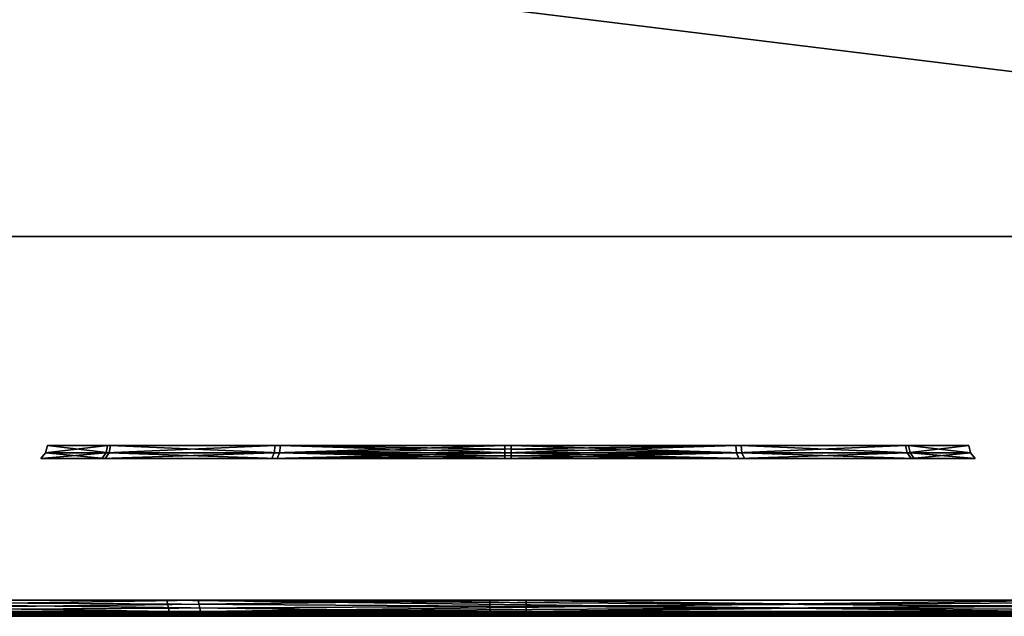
# Model space of a CAD drawing. Header units: millimetres. Extents: x -150 to 150, y -85 to 1149.
# Tile 68 of 256: x -125.9 to -124.08, y 1007.2 to 1008.3. Entities that reach past the tile are written whole.
import ezdxf

# ---------------------------------------------------------------- set-up
doc = ezdxf.new("R2010")
doc.units = ezdxf.units.MM
doc.header["$LTSCALE"] = 21.359881
for name, color, linetype in [('3577', 7, 'CONTINUOUS'), ('3578', 7, 'CONTINUOUS'), ('3609', 7, 'CONTINUOUS'), ('3610', 7, 'CONTINUOUS'), ('3613', 7, 'CONTINUOUS'), ('3618', 7, 'CONTINUOUS'), ('3619', 7, 'CONTINUOUS'), ('3650', 7, 'CONTINUOUS'), ('3651', 7, 'CONTINUOUS'), ('3654', 7, 'CONTINUOUS'), ('8702', 7, 'CONTINUOUS'), ('8703', 7, 'CONTINUOUS'), ('8704', 7, 'CONTINUOUS'), ('8705', 7, 'CONTINUOUS'), ('8706', 7, 'CONTINUOUS'), ('8707', 7, 'CONTINUOUS'), ('8708', 7, 'CONTINUOUS'), ('8709', 7, 'CONTINUOUS'), ('8734', 7, 'CONTINUOUS'), ('8735', 7, 'CONTINUOUS'), ('8736', 7, 'CONTINUOUS'), ('8737', 7, 'CONTINUOUS'), ('8738', 7, 'CONTINUOUS'), ('9022', 7, 'CONTINUOUS'), ('9025', 7, 'CONTINUOUS')]:
    doc.layers.add(name, color=color, linetype=linetype)

msp = doc.modelspace()

# ---------------------------------------------------------------- linework, layer by layer
at = {"layer": '3577', "linetype": 'CONTINUOUS'}
for points in [[(-124.331, 1007.2015, 278.0686), (-124.0535, 1007.2015, 277.4838), (-124.3226, 1007.206, 278.0701), (-124.331, 1007.2015, 278.0686)], [(-124.2789, 1007.2015, 278.7138), (-124.331, 1007.2015, 278.0686), (-124.2709, 1007.206, 278.711), (-124.2789, 1007.2015, 278.7138)], [(-124.2709, 1007.206, 278.711), (-124.331, 1007.2015, 278.0686), (-124.3226, 1007.206, 278.0701), (-124.2709, 1007.206, 278.711)], [(-124.3226, 1007.206, 278.0701), (-124.0535, 1007.2015, 277.4838), (-124.047, 1007.206, 277.4893), (-124.3226, 1007.206, 278.0701)], [(-123.9112, 1007.2015, 279.2465), (-124.2789, 1007.2015, 278.7138), (-123.9057, 1007.206, 279.24), (-123.9112, 1007.2015, 279.2465)], [(-123.9057, 1007.206, 279.24), (-124.2789, 1007.2015, 278.7138), (-124.2709, 1007.206, 278.711), (-123.9057, 1007.206, 279.24)]]:
    msp.add_3dface(points, dxfattribs=at)
at = {"layer": '3578', "linetype": 'CONTINUOUS'}
for points in [[(-124.0535, 1007.2015, 277.4838), (-124.331, 1007.2015, 278.0686), (-124.3403, 1007.2, 278.0668), (-124.0535, 1007.2015, 277.4838)], [(-124.0607, 1007.2, 277.4776), (-124.0535, 1007.2015, 277.4838), (-124.3403, 1007.2, 278.0668), (-124.0607, 1007.2, 277.4776)], [(-124.3403, 1007.2, 278.0668), (-124.331, 1007.2015, 278.0686), (-124.2886, 1007.2, 278.715), (-124.3403, 1007.2, 278.0668)], [(-124.331, 1007.2015, 278.0686), (-124.2789, 1007.2015, 278.7138), (-124.2886, 1007.2, 278.715), (-124.331, 1007.2015, 278.0686)], [(-124.2886, 1007.2, 278.715), (-124.2789, 1007.2015, 278.7138), (-123.9199, 1007.2, 279.2515), (-124.2886, 1007.2, 278.715)], [(-124.2789, 1007.2015, 278.7138), (-123.9112, 1007.2015, 279.2465), (-123.9199, 1007.2, 279.2515), (-124.2789, 1007.2015, 278.7138)]]:
    msp.add_3dface(points, dxfattribs=at)
at = {"layer": '3609', "linetype": 'CONTINUOUS'}
for points in [[(-126.9291, 1007.2, 281.4635), (-125.6156, 1007.2, 282.5808), (-126.9458, 1007.2088, 281.4766), (-126.9291, 1007.2, 281.4635)], [(-126.9458, 1007.2088, 281.4766), (-125.6156, 1007.2, 282.5808), (-125.6254, 1007.2088, 282.5997), (-126.9458, 1007.2088, 281.4766)], [(-125.5608, 1007.2, 273.9754), (-126.8881, 1007.2, 275.0755), (-126.9029, 1007.2088, 275.0602), (-125.5608, 1007.2, 273.9754)], [(-125.5676, 1007.2088, 273.9549), (-125.5608, 1007.2, 273.9754), (-126.9029, 1007.2088, 275.0602), (-125.5676, 1007.2088, 273.9549)], [(-124.8321, 1007.2, 282.9527), (-123.9967, 1007.2, 283.1826), (-125.6254, 1007.2088, 282.5997), (-124.8321, 1007.2, 282.9527)], [(-125.6254, 1007.2088, 282.5997), (-123.9967, 1007.2, 283.1826), (-123.9988, 1007.2023, 283.1939), (-125.6254, 1007.2088, 282.5997)], [(-125.6156, 1007.2, 282.5808), (-124.8321, 1007.2, 282.9527), (-125.6254, 1007.2088, 282.5997), (-125.6156, 1007.2, 282.5808)], [(-124.0005, 1007.2088, 283.2035), (-125.6254, 1007.2088, 282.5997), (-123.9988, 1007.2023, 283.1939), (-124.0005, 1007.2088, 283.2035)], [(-123.9362, 1007.2, 273.3947), (-125.5608, 1007.2, 273.9754), (-125.5676, 1007.2088, 273.9549), (-123.9362, 1007.2, 273.3947)], [(-123.9348, 1007.2088, 273.3729), (-123.9362, 1007.2, 273.3947), (-125.5676, 1007.2088, 273.9549), (-123.9348, 1007.2088, 273.3729)]]:
    msp.add_3dface(points, dxfattribs=at)
at = {"layer": '3610', "linetype": 'CONTINUOUS'}
for points in [[(-126.9458, 1007.2088, 281.4766), (-125.6254, 1007.2088, 282.5997), (-126.9526, 1007.23, 281.4823), (-126.9458, 1007.2088, 281.4766)], [(-126.9526, 1007.23, 281.4823), (-125.6254, 1007.2088, 282.5997), (-125.6298, 1007.23, 282.6073), (-126.9526, 1007.23, 281.4823)], [(-125.572, 1007.23, 273.9472), (-126.9029, 1007.2088, 275.0602), (-126.9096, 1007.23, 275.0545), (-125.572, 1007.23, 273.9472)], [(-125.5676, 1007.2088, 273.9549), (-126.9029, 1007.2088, 275.0602), (-125.572, 1007.23, 273.9472), (-125.5676, 1007.2088, 273.9549)], [(-125.6254, 1007.2088, 282.5997), (-124.0005, 1007.2088, 283.2035), (-125.6298, 1007.23, 282.6073), (-125.6254, 1007.2088, 282.5997)], [(-124.0005, 1007.2088, 283.2035), (-124.0017, 1007.2185, 283.2099), (-125.6298, 1007.23, 282.6073), (-124.0005, 1007.2088, 283.2035)], [(-124.0017, 1007.2185, 283.2099), (-124.0021, 1007.23, 283.2121), (-125.6298, 1007.23, 282.6073), (-124.0017, 1007.2185, 283.2099)], [(-123.9363, 1007.23, 273.3642), (-125.5676, 1007.2088, 273.9549), (-125.572, 1007.23, 273.9472), (-123.9363, 1007.23, 273.3642)], [(-123.9348, 1007.2088, 273.3729), (-125.5676, 1007.2088, 273.9549), (-123.9363, 1007.23, 273.3642), (-123.9348, 1007.2088, 273.3729)]]:
    msp.add_3dface(points, dxfattribs=at)
at = {"layer": '3613', "linetype": 'CONTINUOUS'}
for points in [[(-126.9291, 1007.2, 281.4635), (-127.7823, 1007.2, 279.9629), (-125.5608, 1007.2, 273.9754), (-126.9291, 1007.2, 281.4635)], [(-127.7823, 1007.2, 279.9629), (-126.8881, 1007.2, 275.0755), (-125.5608, 1007.2, 273.9754), (-127.7823, 1007.2, 279.9629)], [(-125.6156, 1007.2, 282.5808), (-126.9291, 1007.2, 281.4635), (-123.9362, 1007.2, 273.3947), (-125.6156, 1007.2, 282.5808)], [(-126.9291, 1007.2, 281.4635), (-125.5608, 1007.2, 273.9754), (-123.9362, 1007.2, 273.3947), (-126.9291, 1007.2, 281.4635)], [(-124.8321, 1007.2, 282.9527), (-125.6156, 1007.2, 282.5808), (-123.0698, 1007.2, 273.3241), (-124.8321, 1007.2, 282.9527)], [(-125.6156, 1007.2, 282.5808), (-123.9362, 1007.2, 273.3947), (-123.0698, 1007.2, 273.3241), (-125.6156, 1007.2, 282.5808)], [(-123.9967, 1007.2, 283.1826), (-124.8321, 1007.2, 282.9527), (-122.2053, 1007.2, 273.4054), (-123.9967, 1007.2, 283.1826)], [(-124.8321, 1007.2, 282.9527), (-123.0698, 1007.2, 273.3241), (-122.2053, 1007.2, 273.4054), (-124.8321, 1007.2, 282.9527)]]:
    msp.add_3dface(points, dxfattribs=at)
at = {"layer": '3618', "linetype": 'CONTINUOUS'}
for points in [[(-124.3339, 1007.2015, 321.9149), (-124.2732, 1007.2015, 321.2705), (-124.3255, 1007.206, 321.9135), (-124.3339, 1007.2015, 321.9149)], [(-124.0643, 1007.2015, 322.5034), (-124.3339, 1007.2015, 321.9149), (-124.0577, 1007.206, 322.498), (-124.0643, 1007.2015, 322.5034)], [(-124.0577, 1007.206, 322.498), (-124.3339, 1007.2015, 321.9149), (-124.3255, 1007.206, 321.9135), (-124.0577, 1007.206, 322.498)], [(-124.3255, 1007.206, 321.9135), (-124.2732, 1007.2015, 321.2705), (-124.2652, 1007.206, 321.2734), (-124.3255, 1007.206, 321.9135)], [(-124.2732, 1007.2015, 321.2705), (-123.8984, 1007.2015, 320.7427), (-124.2652, 1007.206, 321.2734), (-124.2732, 1007.2015, 321.2705)], [(-124.2652, 1007.206, 321.2734), (-123.8984, 1007.2015, 320.7427), (-123.8929, 1007.206, 320.7493), (-124.2652, 1007.206, 321.2734)]]:
    msp.add_3dface(points, dxfattribs=at)
at = {"layer": '3619', "linetype": 'CONTINUOUS'}
for points in [[(-124.2732, 1007.2015, 321.2705), (-124.3339, 1007.2015, 321.9149), (-124.3433, 1007.2, 321.9164), (-124.2732, 1007.2015, 321.2705)], [(-124.2821, 1007.2, 321.2671), (-124.2732, 1007.2015, 321.2705), (-124.3433, 1007.2, 321.9164), (-124.2821, 1007.2, 321.2671)], [(-124.3433, 1007.2, 321.9164), (-124.3339, 1007.2015, 321.9149), (-124.0729, 1007.2, 322.5078), (-124.3433, 1007.2, 321.9164)], [(-124.3339, 1007.2015, 321.9149), (-124.0643, 1007.2015, 322.5034), (-124.0729, 1007.2, 322.5078), (-124.3339, 1007.2015, 321.9149)], [(-123.9048, 1007.2, 320.7357), (-124.2732, 1007.2015, 321.2705), (-124.2821, 1007.2, 321.2671), (-123.9048, 1007.2, 320.7357)], [(-123.8984, 1007.2015, 320.7427), (-124.2732, 1007.2015, 321.2705), (-123.9048, 1007.2, 320.7357), (-123.8984, 1007.2015, 320.7427)]]:
    msp.add_3dface(points, dxfattribs=at)
at = {"layer": '3650', "linetype": 'CONTINUOUS'}
for points in [[(-126.9458, 1007.2088, 324.8887), (-126.9292, 1007.2, 324.8754), (-125.6254, 1007.2088, 326.0118), (-126.9458, 1007.2088, 324.8887)], [(-126.9292, 1007.2, 324.8754), (-125.6142, 1007.2, 325.9937), (-125.6254, 1007.2088, 326.0118), (-126.9292, 1007.2, 324.8754)], [(-125.5615, 1007.2, 317.3879), (-126.8895, 1007.2, 318.4892), (-126.9029, 1007.2088, 318.4723), (-125.5615, 1007.2, 317.3879)], [(-125.5676, 1007.2088, 317.3669), (-125.5615, 1007.2, 317.3879), (-126.9029, 1007.2088, 318.4723), (-125.5676, 1007.2088, 317.3669)], [(-125.6142, 1007.2, 325.9937), (-123.9977, 1007.2, 326.5944), (-125.6254, 1007.2088, 326.0118), (-125.6142, 1007.2, 325.9937)], [(-125.6254, 1007.2088, 326.0118), (-123.9977, 1007.2, 326.5944), (-124.0005, 1007.2088, 326.6155), (-125.6254, 1007.2088, 326.0118)], [(-124.7714, 1007.2, 317.0252), (-125.5615, 1007.2, 317.3879), (-125.5676, 1007.2088, 317.3669), (-124.7714, 1007.2, 317.0252)], [(-123.9348, 1007.2088, 316.785), (-124.7714, 1007.2, 317.0252), (-125.5676, 1007.2088, 317.3669), (-123.9348, 1007.2088, 316.785)], [(-123.9332, 1007.2023, 316.7946), (-124.7714, 1007.2, 317.0252), (-123.9348, 1007.2088, 316.785), (-123.9332, 1007.2023, 316.7946)], [(-123.9313, 1007.2, 316.8059), (-124.7714, 1007.2, 317.0252), (-123.9332, 1007.2023, 316.7946), (-123.9313, 1007.2, 316.8059)]]:
    msp.add_3dface(points, dxfattribs=at)
at = {"layer": '3651', "linetype": 'CONTINUOUS'}
for points in [[(-126.9458, 1007.2088, 324.8887), (-125.6254, 1007.2088, 326.0118), (-126.9526, 1007.23, 324.8943), (-126.9458, 1007.2088, 324.8887)], [(-126.9526, 1007.23, 324.8943), (-125.6254, 1007.2088, 326.0118), (-125.6298, 1007.23, 326.0193), (-126.9526, 1007.23, 324.8943)], [(-125.572, 1007.23, 317.3593), (-126.9029, 1007.2088, 318.4723), (-126.9096, 1007.23, 318.4666), (-125.572, 1007.23, 317.3593)], [(-125.5676, 1007.2088, 317.3669), (-126.9029, 1007.2088, 318.4723), (-125.572, 1007.23, 317.3593), (-125.5676, 1007.2088, 317.3669)], [(-125.6254, 1007.2088, 326.0118), (-124.0005, 1007.2088, 326.6155), (-125.6298, 1007.23, 326.0193), (-125.6254, 1007.2088, 326.0118)], [(-125.6298, 1007.23, 326.0193), (-124.0005, 1007.2088, 326.6155), (-124.0021, 1007.23, 326.6241), (-125.6298, 1007.23, 326.0193)], [(-123.9363, 1007.23, 316.7763), (-125.5676, 1007.2088, 317.3669), (-125.572, 1007.23, 317.3593), (-123.9363, 1007.23, 316.7763)], [(-123.9359, 1007.2185, 316.7785), (-125.5676, 1007.2088, 317.3669), (-123.9363, 1007.23, 316.7763), (-123.9359, 1007.2185, 316.7785)], [(-123.9348, 1007.2088, 316.785), (-125.5676, 1007.2088, 317.3669), (-123.9359, 1007.2185, 316.7785), (-123.9348, 1007.2088, 316.785)]]:
    msp.add_3dface(points, dxfattribs=at)
at = {"layer": '3654', "linetype": 'CONTINUOUS'}
for points in [[(-125.6142, 1007.2, 325.9937), (-126.9292, 1007.2, 324.8754), (-126.8895, 1007.2, 318.4892), (-125.6142, 1007.2, 325.9937)], [(-125.6142, 1007.2, 325.9937), (-126.8895, 1007.2, 318.4892), (-125.5615, 1007.2, 317.3879), (-125.6142, 1007.2, 325.9937)], [(-123.9977, 1007.2, 326.5944), (-125.6142, 1007.2, 325.9937), (-125.5615, 1007.2, 317.3879), (-123.9977, 1007.2, 326.5944)], [(-123.9977, 1007.2, 326.5944), (-125.5615, 1007.2, 317.3879), (-124.7714, 1007.2, 317.0252), (-123.9977, 1007.2, 326.5944)], [(-123.1343, 1007.2, 326.6759), (-123.9977, 1007.2, 326.5944), (-124.7714, 1007.2, 317.0252), (-123.1343, 1007.2, 326.6759)], [(-123.1343, 1007.2, 326.6759), (-124.7714, 1007.2, 317.0252), (-123.9313, 1007.2, 316.8059), (-123.1343, 1007.2, 326.6759)]]:
    msp.add_3dface(points, dxfattribs=at)
at = {"layer": '8702', "linetype": 'CONTINUOUS'}
for points in [[(-125.6325, 1007.2015, 301.0788), (-126.0871, 1007.2015, 300.618), (-125.6282, 1007.206, 301.0714), (-125.6325, 1007.2015, 301.0788)], [(-125.6282, 1007.206, 301.0714), (-126.0871, 1007.2015, 300.618), (-126.0797, 1007.206, 300.6138), (-125.6282, 1007.206, 301.0714)], [(-126.0788, 1007.2015, 299.3675), (-125.618, 1007.2015, 298.9129), (-126.0714, 1007.206, 299.3718), (-126.0788, 1007.2015, 299.3675)], [(-126.0714, 1007.206, 299.3718), (-125.618, 1007.2015, 298.9129), (-125.6138, 1007.206, 298.9203), (-126.0714, 1007.206, 299.3718)], [(-125.0083, 1007.2034, 301.246), (-125.6325, 1007.2015, 301.0788), (-125.0083, 1007.206, 301.242), (-125.0083, 1007.2034, 301.246)], [(-125.0083, 1007.206, 301.242), (-125.6325, 1007.2015, 301.0788), (-125.6282, 1007.206, 301.0714), (-125.0083, 1007.206, 301.242)], [(-125.0084, 1007.2015, 301.2505), (-125.6325, 1007.2015, 301.0788), (-125.0083, 1007.2034, 301.246), (-125.0084, 1007.2015, 301.2505)], [(-125.618, 1007.2015, 298.9129), (-124.9916, 1007.2015, 298.7495), (-125.6138, 1007.206, 298.9203), (-125.618, 1007.2015, 298.9129)], [(-124.9917, 1007.2034, 298.754), (-124.9917, 1007.206, 298.758), (-125.6138, 1007.206, 298.9203), (-124.9917, 1007.2034, 298.754)], [(-124.9916, 1007.2015, 298.7495), (-124.9917, 1007.2034, 298.754), (-125.6138, 1007.206, 298.9203), (-124.9916, 1007.2015, 298.7495)]]:
    msp.add_3dface(points, dxfattribs=at)
at = {"layer": '8703', "linetype": 'CONTINUOUS'}
for points in [[(-126.0964, 1007.2, 300.6208), (-126.0871, 1007.2015, 300.618), (-125.6402, 1007.2, 301.0852), (-126.0964, 1007.2, 300.6208)], [(-126.0871, 1007.2015, 300.618), (-125.6325, 1007.2015, 301.0788), (-125.6402, 1007.2, 301.0852), (-126.0871, 1007.2015, 300.618)], [(-125.6231, 1007.2, 298.9049), (-126.0788, 1007.2015, 299.3675), (-126.0869, 1007.2, 299.3627), (-125.6231, 1007.2, 298.9049)], [(-125.618, 1007.2015, 298.9129), (-126.0788, 1007.2015, 299.3675), (-125.6231, 1007.2, 298.9049), (-125.618, 1007.2015, 298.9129)], [(-125.6402, 1007.2, 301.0852), (-125.6325, 1007.2015, 301.0788), (-125.3359, 1007.2, 301.2144), (-125.6402, 1007.2, 301.0852)], [(-125.6325, 1007.2015, 301.0788), (-125.0084, 1007.2015, 301.2505), (-125.3359, 1007.2, 301.2144), (-125.6325, 1007.2015, 301.0788)], [(-124.9916, 1007.2, 298.74), (-125.618, 1007.2015, 298.9129), (-125.6231, 1007.2, 298.9049), (-124.9916, 1007.2, 298.74)], [(-124.9916, 1007.2015, 298.7495), (-125.618, 1007.2015, 298.9129), (-124.9916, 1007.2004, 298.7448), (-124.9916, 1007.2015, 298.7495)], [(-125.618, 1007.2015, 298.9129), (-124.9916, 1007.2, 298.74), (-124.9916, 1007.2004, 298.7448), (-125.618, 1007.2015, 298.9129)], [(-125.3359, 1007.2, 301.2144), (-125.0084, 1007.2015, 301.2505), (-125.0084, 1007.2004, 301.2552), (-125.3359, 1007.2, 301.2144)], [(-125.0084, 1007.2, 301.26), (-125.3359, 1007.2, 301.2144), (-125.0084, 1007.2004, 301.2552), (-125.0084, 1007.2, 301.26)]]:
    msp.add_3dface(points, dxfattribs=at)
at = {"layer": '8704', "linetype": 'CONTINUOUS'}
for points in [[(-125.0084, 1007.2015, 301.2505), (-125.0083, 1007.2034, 301.246), (-124.3862, 1007.206, 301.0797), (-125.0084, 1007.2015, 301.2505)], [(-124.382, 1007.2015, 301.0871), (-125.0084, 1007.2015, 301.2505), (-124.3862, 1007.206, 301.0797), (-124.382, 1007.2015, 301.0871)], [(-125.0083, 1007.2034, 301.246), (-125.0083, 1007.206, 301.242), (-124.3862, 1007.206, 301.0797), (-125.0083, 1007.2034, 301.246)], [(-124.9917, 1007.206, 298.758), (-124.9917, 1007.2034, 298.754), (-124.3675, 1007.2015, 298.9212), (-124.9917, 1007.206, 298.758)], [(-124.9917, 1007.206, 298.758), (-124.3675, 1007.2015, 298.9212), (-124.3718, 1007.206, 298.9286), (-124.9917, 1007.206, 298.758)], [(-124.9917, 1007.2034, 298.754), (-124.9916, 1007.2015, 298.7495), (-124.3675, 1007.2015, 298.9212), (-124.9917, 1007.2034, 298.754)], [(-123.9286, 1007.206, 300.6282), (-124.382, 1007.2015, 301.0871), (-124.3862, 1007.206, 301.0797), (-123.9286, 1007.206, 300.6282)], [(-123.9212, 1007.2015, 300.6325), (-124.382, 1007.2015, 301.0871), (-123.9286, 1007.206, 300.6282), (-123.9212, 1007.2015, 300.6325)], [(-124.3675, 1007.2015, 298.9212), (-123.9129, 1007.2015, 299.382), (-124.3718, 1007.206, 298.9286), (-124.3675, 1007.2015, 298.9212)], [(-124.3718, 1007.206, 298.9286), (-123.9129, 1007.2015, 299.382), (-123.9203, 1007.206, 299.3862), (-124.3718, 1007.206, 298.9286)]]:
    msp.add_3dface(points, dxfattribs=at)
at = {"layer": '8705', "linetype": 'CONTINUOUS'}
for points in [[(-125.0084, 1007.2004, 301.2552), (-125.0084, 1007.2015, 301.2505), (-124.382, 1007.2015, 301.0871), (-125.0084, 1007.2004, 301.2552)], [(-125.0084, 1007.2, 301.26), (-125.0084, 1007.2004, 301.2552), (-124.382, 1007.2015, 301.0871), (-125.0084, 1007.2, 301.26)], [(-125.0084, 1007.2, 301.26), (-124.382, 1007.2015, 301.0871), (-124.3769, 1007.2, 301.0951), (-125.0084, 1007.2, 301.26)], [(-124.9916, 1007.2015, 298.7495), (-124.9916, 1007.2004, 298.7448), (-124.6641, 1007.2, 298.7856), (-124.9916, 1007.2015, 298.7495)], [(-124.3675, 1007.2015, 298.9212), (-124.9916, 1007.2015, 298.7495), (-124.6641, 1007.2, 298.7856), (-124.3675, 1007.2015, 298.9212)], [(-124.9916, 1007.2004, 298.7448), (-124.9916, 1007.2, 298.74), (-124.6641, 1007.2, 298.7856), (-124.9916, 1007.2004, 298.7448)], [(-124.3598, 1007.2, 298.9148), (-124.3675, 1007.2015, 298.9212), (-124.6641, 1007.2, 298.7856), (-124.3598, 1007.2, 298.9148)], [(-124.382, 1007.2015, 301.0871), (-123.9212, 1007.2015, 300.6325), (-124.3769, 1007.2, 301.0951), (-124.382, 1007.2015, 301.0871)], [(-124.3769, 1007.2, 301.0951), (-123.9212, 1007.2015, 300.6325), (-123.9131, 1007.2, 300.6373), (-124.3769, 1007.2, 301.0951)], [(-123.9129, 1007.2015, 299.382), (-124.3675, 1007.2015, 298.9212), (-124.3598, 1007.2, 298.9148), (-123.9129, 1007.2015, 299.382)], [(-123.9036, 1007.2, 299.3792), (-123.9129, 1007.2015, 299.382), (-124.3598, 1007.2, 298.9148), (-123.9036, 1007.2, 299.3792)]]:
    msp.add_3dface(points, dxfattribs=at)
at = {"layer": '8706', "linetype": 'CONTINUOUS'}
for points in [[(-125.8531, 1007.5016, 299.9943), (-125.7417, 1007.5016, 300.4216), (-125.862, 1007.491, 299.9942), (-125.8531, 1007.5016, 299.9943)], [(-125.862, 1007.491, 299.9942), (-125.7417, 1007.5016, 300.4216), (-125.7494, 1007.491, 300.426), (-125.862, 1007.491, 299.9942)], [(-125.7436, 1007.491, 299.564), (-125.8531, 1007.5016, 299.9943), (-125.862, 1007.491, 299.9942), (-125.7436, 1007.491, 299.564)], [(-125.736, 1007.5016, 299.5685), (-125.8531, 1007.5016, 299.9943), (-125.7436, 1007.491, 299.564), (-125.736, 1007.5016, 299.5685)], [(-125.7417, 1007.5016, 300.4216), (-125.4315, 1007.5016, 300.736), (-125.7494, 1007.491, 300.426), (-125.7417, 1007.5016, 300.4216)], [(-125.7494, 1007.491, 300.426), (-125.4315, 1007.5016, 300.736), (-125.436, 1007.491, 300.7436), (-125.7494, 1007.491, 300.426)], [(-125.426, 1007.491, 299.2506), (-125.736, 1007.5016, 299.5685), (-125.7436, 1007.491, 299.564), (-125.426, 1007.491, 299.2506)], [(-125.4216, 1007.5016, 299.2583), (-125.736, 1007.5016, 299.5685), (-125.426, 1007.491, 299.2506), (-125.4216, 1007.5016, 299.2583)], [(-125.0057, 1007.5016, 300.8531), (-125.0057, 1007.4958, 300.8569), (-125.436, 1007.491, 300.7436), (-125.0057, 1007.5016, 300.8531)], [(-125.4315, 1007.5016, 300.736), (-125.0057, 1007.5016, 300.8531), (-125.436, 1007.491, 300.7436), (-125.4315, 1007.5016, 300.736)], [(-124.9942, 1007.491, 299.138), (-125.4216, 1007.5016, 299.2583), (-125.426, 1007.491, 299.2506), (-124.9942, 1007.491, 299.138)], [(-124.9943, 1007.5016, 299.1469), (-125.4216, 1007.5016, 299.2583), (-124.9943, 1007.4958, 299.1431), (-124.9943, 1007.5016, 299.1469)], [(-124.9943, 1007.4958, 299.1431), (-125.4216, 1007.5016, 299.2583), (-124.9942, 1007.491, 299.138), (-124.9943, 1007.4958, 299.1431)], [(-125.0057, 1007.4958, 300.8569), (-125.0058, 1007.491, 300.862), (-125.436, 1007.491, 300.7436), (-125.0057, 1007.4958, 300.8569)]]:
    msp.add_3dface(points, dxfattribs=at)
at = {"layer": '8707', "linetype": 'CONTINUOUS'}
for points in [[(-125.7417, 1007.5016, 300.4216), (-125.8531, 1007.5016, 299.9943), (-125.7389, 1007.515, 300.4201), (-125.7417, 1007.5016, 300.4216)], [(-125.8531, 1007.5016, 299.9943), (-125.736, 1007.5016, 299.5685), (-125.85, 1007.515, 299.9943), (-125.8531, 1007.5016, 299.9943)], [(-125.7389, 1007.515, 300.4201), (-125.8531, 1007.5016, 299.9943), (-125.85, 1007.515, 299.9943), (-125.7389, 1007.515, 300.4201)], [(-125.85, 1007.515, 299.9943), (-125.736, 1007.5016, 299.5685), (-125.7333, 1007.515, 299.5701), (-125.85, 1007.515, 299.9943)], [(-125.4315, 1007.5016, 300.736), (-125.7417, 1007.5016, 300.4216), (-125.4299, 1007.515, 300.7333), (-125.4315, 1007.5016, 300.736)], [(-125.4299, 1007.515, 300.7333), (-125.7417, 1007.5016, 300.4216), (-125.7389, 1007.515, 300.4201), (-125.4299, 1007.515, 300.7333)], [(-125.736, 1007.5016, 299.5685), (-125.4216, 1007.5016, 299.2583), (-125.7333, 1007.515, 299.5701), (-125.736, 1007.5016, 299.5685)], [(-125.7333, 1007.515, 299.5701), (-125.4216, 1007.5016, 299.2583), (-125.4201, 1007.515, 299.2611), (-125.7333, 1007.515, 299.5701)], [(-125.0057, 1007.5081, 300.8508), (-125.4315, 1007.5016, 300.736), (-125.0057, 1007.515, 300.85), (-125.0057, 1007.5081, 300.8508)], [(-125.0057, 1007.515, 300.85), (-125.4315, 1007.5016, 300.736), (-125.4299, 1007.515, 300.7333), (-125.0057, 1007.515, 300.85)], [(-125.4216, 1007.5016, 299.2583), (-124.9943, 1007.5016, 299.1469), (-125.4201, 1007.515, 299.2611), (-125.4216, 1007.5016, 299.2583)], [(-124.9943, 1007.5016, 299.1469), (-124.9943, 1007.5081, 299.1492), (-125.4201, 1007.515, 299.2611), (-124.9943, 1007.5016, 299.1469)], [(-124.9943, 1007.5081, 299.1492), (-124.9943, 1007.515, 299.15), (-125.4201, 1007.515, 299.2611), (-124.9943, 1007.5081, 299.1492)], [(-125.0057, 1007.5016, 300.8531), (-125.4315, 1007.5016, 300.736), (-125.0057, 1007.5081, 300.8508), (-125.0057, 1007.5016, 300.8531)]]:
    msp.add_3dface(points, dxfattribs=at)
at = {"layer": '8708', "linetype": 'CONTINUOUS'}
for points in [[(-125.0058, 1007.491, 300.862), (-125.0057, 1007.4958, 300.8569), (-124.5784, 1007.5016, 300.7417), (-125.0058, 1007.491, 300.862)], [(-125.0058, 1007.491, 300.862), (-124.5784, 1007.5016, 300.7417), (-124.574, 1007.491, 300.7494), (-125.0058, 1007.491, 300.862)], [(-125.0057, 1007.4958, 300.8569), (-125.0057, 1007.5016, 300.8531), (-124.5784, 1007.5016, 300.7417), (-125.0057, 1007.4958, 300.8569)], [(-124.9943, 1007.5016, 299.1469), (-124.9943, 1007.4958, 299.1431), (-124.564, 1007.491, 299.2564), (-124.9943, 1007.5016, 299.1469)], [(-124.5685, 1007.5016, 299.264), (-124.9943, 1007.5016, 299.1469), (-124.564, 1007.491, 299.2564), (-124.5685, 1007.5016, 299.264)], [(-124.5784, 1007.5016, 300.7417), (-124.264, 1007.5016, 300.4315), (-124.574, 1007.491, 300.7494), (-124.5784, 1007.5016, 300.7417)], [(-124.574, 1007.491, 300.7494), (-124.264, 1007.5016, 300.4315), (-124.2564, 1007.491, 300.436), (-124.574, 1007.491, 300.7494)], [(-124.2583, 1007.5016, 299.5784), (-124.5685, 1007.5016, 299.264), (-124.2506, 1007.491, 299.574), (-124.2583, 1007.5016, 299.5784)], [(-124.2506, 1007.491, 299.574), (-124.5685, 1007.5016, 299.264), (-124.564, 1007.491, 299.2564), (-124.2506, 1007.491, 299.574)], [(-124.264, 1007.5016, 300.4315), (-124.1469, 1007.5016, 300.0057), (-124.2564, 1007.491, 300.436), (-124.264, 1007.5016, 300.4315)], [(-124.1469, 1007.5016, 300.0057), (-124.2583, 1007.5016, 299.5784), (-124.138, 1007.491, 300.0058), (-124.1469, 1007.5016, 300.0057)], [(-124.138, 1007.491, 300.0058), (-124.2583, 1007.5016, 299.5784), (-124.2506, 1007.491, 299.574), (-124.138, 1007.491, 300.0058)], [(-124.2564, 1007.491, 300.436), (-124.1469, 1007.5016, 300.0057), (-124.138, 1007.491, 300.0058), (-124.2564, 1007.491, 300.436)], [(-124.9943, 1007.4958, 299.1431), (-124.9942, 1007.491, 299.138), (-124.564, 1007.491, 299.2564), (-124.9943, 1007.4958, 299.1431)]]:
    msp.add_3dface(points, dxfattribs=at)
at = {"layer": '8709', "linetype": 'CONTINUOUS'}
for points in [[(-125.0057, 1007.5016, 300.8531), (-125.0057, 1007.5081, 300.8508), (-124.5799, 1007.515, 300.7389), (-125.0057, 1007.5016, 300.8531)], [(-124.5784, 1007.5016, 300.7417), (-125.0057, 1007.5016, 300.8531), (-124.5799, 1007.515, 300.7389), (-124.5784, 1007.5016, 300.7417)], [(-125.0057, 1007.5081, 300.8508), (-125.0057, 1007.515, 300.85), (-124.5799, 1007.515, 300.7389), (-125.0057, 1007.5081, 300.8508)], [(-124.9943, 1007.515, 299.15), (-124.9943, 1007.5081, 299.1492), (-124.5685, 1007.5016, 299.264), (-124.9943, 1007.515, 299.15)], [(-124.9943, 1007.515, 299.15), (-124.5685, 1007.5016, 299.264), (-124.5701, 1007.515, 299.2667), (-124.9943, 1007.515, 299.15)], [(-124.2667, 1007.515, 300.4299), (-124.5784, 1007.5016, 300.7417), (-124.5799, 1007.515, 300.7389), (-124.2667, 1007.515, 300.4299)], [(-124.264, 1007.5016, 300.4315), (-124.5784, 1007.5016, 300.7417), (-124.2667, 1007.515, 300.4299), (-124.264, 1007.5016, 300.4315)], [(-124.5685, 1007.5016, 299.264), (-124.2583, 1007.5016, 299.5784), (-124.5701, 1007.515, 299.2667), (-124.5685, 1007.5016, 299.264)], [(-124.5701, 1007.515, 299.2667), (-124.2583, 1007.5016, 299.5784), (-124.2611, 1007.515, 299.5799), (-124.5701, 1007.515, 299.2667)], [(-124.15, 1007.515, 300.0057), (-124.264, 1007.5016, 300.4315), (-124.2667, 1007.515, 300.4299), (-124.15, 1007.515, 300.0057)], [(-124.1469, 1007.5016, 300.0057), (-124.264, 1007.5016, 300.4315), (-124.15, 1007.515, 300.0057), (-124.1469, 1007.5016, 300.0057)], [(-124.2583, 1007.5016, 299.5784), (-124.1469, 1007.5016, 300.0057), (-124.2611, 1007.515, 299.5799), (-124.2583, 1007.5016, 299.5784)], [(-124.2611, 1007.515, 299.5799), (-124.1469, 1007.5016, 300.0057), (-124.15, 1007.515, 300.0057), (-124.2611, 1007.515, 299.5799)], [(-124.9943, 1007.5081, 299.1492), (-124.9943, 1007.5016, 299.1469), (-124.5685, 1007.5016, 299.264), (-124.9943, 1007.5081, 299.1492)]]:
    msp.add_3dface(points, dxfattribs=at)
at = {"layer": '8734', "linetype": 'CONTINUOUS'}
for points in [[(-125.8958, 1007.2, 304.8886), (-125.0332, 1007.2, 304.9699), (-126.7384, 1007.2088, 304.6787), (-125.8958, 1007.2, 304.8886)], [(-126.7384, 1007.2088, 304.6787), (-125.0332, 1007.2, 304.9699), (-125.0333, 1007.2023, 304.9814), (-126.7384, 1007.2088, 304.6787)], [(-126.732, 1007.2, 304.6584), (-125.8958, 1007.2, 304.8886), (-126.7384, 1007.2088, 304.6787), (-126.732, 1007.2, 304.6584)], [(-125.0333, 1007.2088, 304.9911), (-126.7384, 1007.2088, 304.6787), (-125.0333, 1007.2023, 304.9814), (-125.0333, 1007.2088, 304.9911)], [(-125.8323, 1007.2, 295.1002), (-126.6733, 1007.2, 295.3202), (-126.6757, 1007.2088, 295.2985), (-125.8323, 1007.2, 295.1002)], [(-124.9667, 1007.2088, 295.0089), (-125.8323, 1007.2, 295.1002), (-126.6757, 1007.2088, 295.2985), (-124.9667, 1007.2088, 295.0089)], [(-124.9667, 1007.2023, 295.0186), (-125.8323, 1007.2, 295.1002), (-124.9667, 1007.2088, 295.0089), (-124.9667, 1007.2023, 295.0186)], [(-124.9668, 1007.2, 295.0301), (-125.8323, 1007.2, 295.1002), (-124.9667, 1007.2023, 295.0186), (-124.9668, 1007.2, 295.0301)]]:
    msp.add_3dface(points, dxfattribs=at)
at = {"layer": '8735', "linetype": 'CONTINUOUS'}
for points in [[(-126.7384, 1007.2088, 304.6787), (-125.0333, 1007.2088, 304.9911), (-126.7415, 1007.23, 304.6869), (-126.7384, 1007.2088, 304.6787)], [(-125.0333, 1007.2088, 304.9911), (-125.0334, 1007.2185, 304.9976), (-126.7415, 1007.23, 304.6869), (-125.0333, 1007.2088, 304.9911)], [(-125.0334, 1007.2185, 304.9976), (-125.0334, 1007.23, 304.9999), (-126.7415, 1007.23, 304.6869), (-125.0334, 1007.2185, 304.9976)], [(-124.9666, 1007.23, 295.0001), (-126.6757, 1007.2088, 295.2985), (-126.6787, 1007.23, 295.2902), (-124.9666, 1007.23, 295.0001)], [(-124.9666, 1007.2185, 295.0024), (-126.6757, 1007.2088, 295.2985), (-124.9666, 1007.23, 295.0001), (-124.9666, 1007.2185, 295.0024)], [(-124.9667, 1007.2088, 295.0089), (-126.6757, 1007.2088, 295.2985), (-124.9666, 1007.2185, 295.0024), (-124.9667, 1007.2088, 295.0089)]]:
    msp.add_3dface(points, dxfattribs=at)
at = {"layer": '8736', "linetype": 'CONTINUOUS'}
for points in [[(-125.0333, 1007.2088, 304.9911), (-125.0333, 1007.2023, 304.9814), (-124.1677, 1007.2, 304.8998), (-125.0333, 1007.2088, 304.9911)], [(-125.0333, 1007.2088, 304.9911), (-124.1677, 1007.2, 304.8998), (-123.3243, 1007.2088, 304.7015), (-125.0333, 1007.2088, 304.9911)], [(-124.9668, 1007.2, 295.0301), (-124.9667, 1007.2023, 295.0186), (-123.2616, 1007.2088, 295.3213), (-124.9668, 1007.2, 295.0301)], [(-124.1042, 1007.2, 295.1114), (-124.9668, 1007.2, 295.0301), (-123.2616, 1007.2088, 295.3213), (-124.1042, 1007.2, 295.1114)], [(-124.9667, 1007.2023, 295.0186), (-124.9667, 1007.2088, 295.0089), (-123.2616, 1007.2088, 295.3213), (-124.9667, 1007.2023, 295.0186)], [(-124.1677, 1007.2, 304.8998), (-123.3267, 1007.2, 304.6798), (-123.3243, 1007.2088, 304.7015), (-124.1677, 1007.2, 304.8998)], [(-123.268, 1007.2, 295.3416), (-124.1042, 1007.2, 295.1114), (-123.2616, 1007.2088, 295.3213), (-123.268, 1007.2, 295.3416)], [(-125.0333, 1007.2023, 304.9814), (-125.0332, 1007.2, 304.9699), (-124.1677, 1007.2, 304.8998), (-125.0333, 1007.2023, 304.9814)]]:
    msp.add_3dface(points, dxfattribs=at)
at = {"layer": '8737', "linetype": 'CONTINUOUS'}
for points in [[(-125.0334, 1007.23, 304.9999), (-125.0334, 1007.2185, 304.9976), (-123.3243, 1007.2088, 304.7015), (-125.0334, 1007.23, 304.9999)], [(-125.0334, 1007.23, 304.9999), (-123.3243, 1007.2088, 304.7015), (-123.3213, 1007.23, 304.7098), (-125.0334, 1007.23, 304.9999)], [(-124.9667, 1007.2088, 295.0089), (-124.9666, 1007.2185, 295.0024), (-123.2585, 1007.23, 295.3131), (-124.9667, 1007.2088, 295.0089)], [(-123.2616, 1007.2088, 295.3213), (-124.9667, 1007.2088, 295.0089), (-123.2585, 1007.23, 295.3131), (-123.2616, 1007.2088, 295.3213)], [(-124.9666, 1007.2185, 295.0024), (-124.9666, 1007.23, 295.0001), (-123.2585, 1007.23, 295.3131), (-124.9666, 1007.2185, 295.0024)], [(-125.0334, 1007.2185, 304.9976), (-125.0333, 1007.2088, 304.9911), (-123.3243, 1007.2088, 304.7015), (-125.0334, 1007.2185, 304.9976)]]:
    msp.add_3dface(points, dxfattribs=at)
at = {"layer": '8738', "linetype": 'CONTINUOUS'}
for points in [[(-125.8958, 1007.2, 304.8886), (-126.732, 1007.2, 304.6584), (-125.8323, 1007.2, 295.1002), (-125.8958, 1007.2, 304.8886)], [(-126.732, 1007.2, 304.6584), (-126.6733, 1007.2, 295.3202), (-125.8323, 1007.2, 295.1002), (-126.732, 1007.2, 304.6584)], [(-125.0332, 1007.2, 304.9699), (-125.8958, 1007.2, 304.8886), (-124.9668, 1007.2, 295.0301), (-125.0332, 1007.2, 304.9699)], [(-125.8958, 1007.2, 304.8886), (-125.8323, 1007.2, 295.1002), (-124.9668, 1007.2, 295.0301), (-125.8958, 1007.2, 304.8886)], [(-125.0332, 1007.2, 304.9699), (-124.9668, 1007.2, 295.0301), (-124.1042, 1007.2, 295.1114), (-125.0332, 1007.2, 304.9699)], [(-125.0332, 1007.2, 304.9699), (-124.1042, 1007.2, 295.1114), (-124.1677, 1007.2, 304.8998), (-125.0332, 1007.2, 304.9699)], [(-124.1042, 1007.2, 295.1114), (-123.268, 1007.2, 295.3416), (-124.1677, 1007.2, 304.8998), (-124.1042, 1007.2, 295.1114)], [(-123.268, 1007.2, 295.3416), (-123.3267, 1007.2, 304.6798), (-124.1677, 1007.2, 304.8998), (-123.268, 1007.2, 295.3416)]]:
    msp.add_3dface(points, dxfattribs=at)
at = {"layer": '9022', "linetype": 'CONTINUOUS'}
for points in [[(-133.8848, 1007.9, 231.8747), (-121.5899, 1007.9, 211.7833), (-133.8165, 1007.9, 368.26), (-133.8848, 1007.9, 231.8747)], [(-133.8165, 1007.9, 368.26), (-121.5899, 1007.9, 211.7833), (-121.4967, 1007.9, 388.3452), (-133.8165, 1007.9, 368.26)]]:
    msp.add_3dface(points, dxfattribs=at)
at = {"layer": '9025', "linetype": 'CONTINUOUS'}
for points in [[(-121.5899, 1007.9, 211.7833), (-133.8848, 1007.9, 231.8747), (-133.8165, 1009.4, 231.74), (-121.5899, 1007.9, 211.7833)], [(-133.8165, 1007.9, 368.26), (-121.5899, 1009.4, 388.2167), (-133.8848, 1009.4, 368.1253), (-133.8165, 1007.9, 368.26)], [(-121.5899, 1007.9, 211.7833), (-133.8165, 1009.4, 231.74), (-121.4967, 1009.4, 211.6548), (-121.5899, 1007.9, 211.7833)], [(-133.8165, 1007.9, 368.26), (-121.4967, 1007.9, 388.3452), (-121.5899, 1009.4, 388.2167), (-133.8165, 1007.9, 368.26)]]:
    msp.add_3dface(points, dxfattribs=at)

doc.saveas('drawing.dxf')
